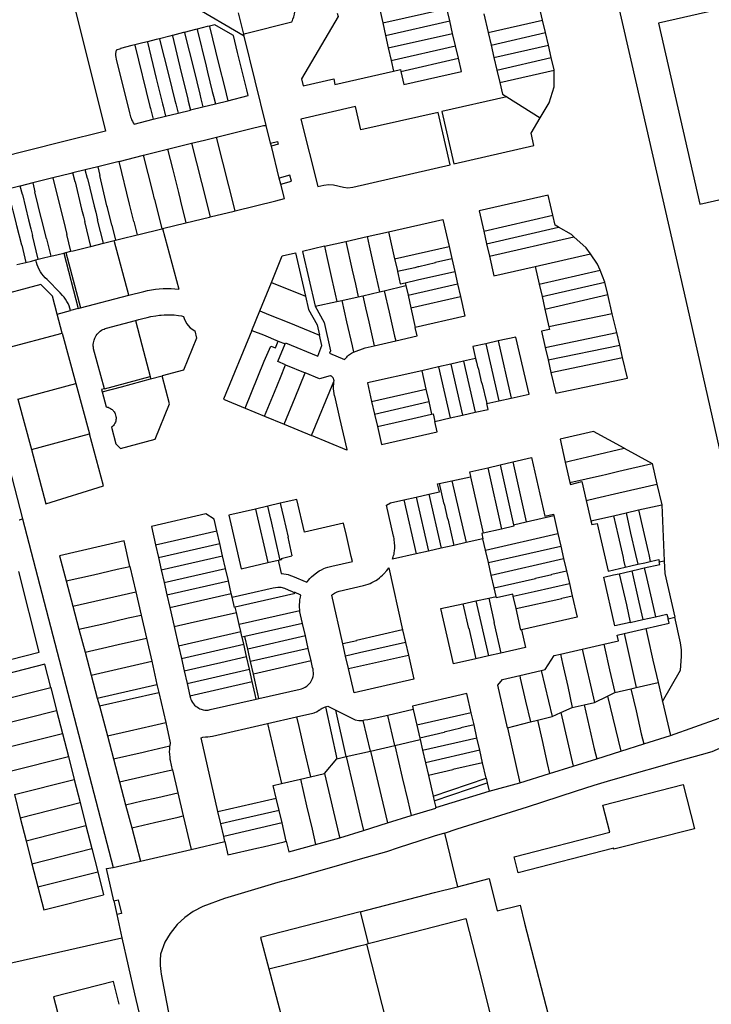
# Model space of a CAD drawing. Header units: inches. Extents: x 210911 to 224988, y 571697 to 586201.
# Tile 95 of 256: x 220359 to 220650, y 574867 to 575281. Entities that reach past the tile are written whole.
import ezdxf

# ---------------------------------------------------------------- set-up
doc = ezdxf.new("R2010")
doc.units = ezdxf.units.IN
doc.header["$MEASUREMENT"] = 0

msp = doc.modelspace()

# ---------------------------------------------------------------- linework, layer by layer
for points in [[(220549.557, 575552.813), (220555.052, 575529.027), (220562.118, 575498.496), (220569.392, 575467.394), (220582.232, 575412.036), (220588.582, 575384.225), (220601.588, 575327.387), (220609.189, 575293.746), (220618.478, 575253.379), (220633.311, 575188.511), (220639.881, 575159.65), (220647.333, 575126.589), (220658.498, 575077.477), (220660.287, 575068.117), (220671.218, 575012.648), (220674.678, 574994.515)], [(220453.186, 575273.841), (220431.154, 575286.786), (220418.254, 575294.354)], [(220384.222, 575292.783), (220380.408, 575291.827), (220387.853, 575262.107), (220394.927, 575233.929), (220376.691, 575229.374)], [(220452.95, 575274.79), (220453.81, 575275), (220473.38, 575279.96), (220473.61, 575280.551), (220473.794, 575281.062), (220474.121, 575282.056), (220474.415, 575283.136), (220474.629, 575284.196), (220474.726, 575284.772), (220474.788, 575285.231), (220474.863, 575285.877), (220474.92, 575286.47), (220474.78, 575289.86)], [(220688.601, 575236.597), (220684.294, 575255.137), (220676.006, 575290.442), (220627.686, 575279.403), (220645.123, 575203.244), (220668.551, 575208.517), (220665.251, 575222.638), (220683.354, 575227.098), (220688.601, 575236.597)], [(220509.77, 575287.46), (220511.566, 575279.482)], [(220511.566, 575279.482), (220538.607, 575285.6)], [(220539.81, 575280.343), (220538.607, 575285.6)], [(220578.852, 575280.662), (220577.02, 575288.49)], [(220450.74, 575283.69), (220451.851, 575279.217)], [(220492.41, 575283.53), (220492.81, 575282.11), (220477.41, 575255.98), (220478.09, 575253), (220490.93, 575255.93), (220491.44, 575253.57), (220516.13, 575259.21)], [(220554.148, 575283.256), (220555.964, 575275.438)], [(220433.459, 575276.836), (220432.713, 575276.648)], [(220437.669, 575277.897), (220433.459, 575276.836)], [(220433.459, 575276.836), (220433.507, 575276.637), (220437.206, 575261.247), (220437.809, 575258.798)], [(220438.611, 575278.135), (220437.669, 575277.897)], [(220448.488, 575274.312), (220440.951, 575278.725), (220438.611, 575278.135)], [(220438.611, 575278.135), (220438.656, 575277.951), (220442.478, 575262.444), (220445.045, 575252.028), (220445.627, 575249.665)], [(220451.851, 575279.217), (220452.95, 575274.79)], [(220511.566, 575279.482), (220512.751, 575274.217)], [(220512.751, 575274.217), (220539.81, 575280.343)], [(220541.013, 575275.087), (220539.81, 575280.343)], [(220555.964, 575275.438), (220578.852, 575280.662)], [(220580.085, 575275.396), (220578.852, 575280.662)], [(220417.598, 575272.844), (220416.123, 575272.473)], [(220421.94, 575273.933), (220417.598, 575272.844)], [(220417.598, 575272.844), (220417.641, 575272.671), (220421.502, 575257.277), (220424.071, 575246.852), (220424.405, 575245.497)], [(220423.066, 575274.217), (220422.964, 575274.191), (220421.94, 575273.933)], [(220427.652, 575275.373), (220423.066, 575274.217)], [(220423.066, 575274.217), (220423.109, 575274.035), (220426.723, 575258.667), (220429.341, 575248.038), (220429.699, 575246.537)], [(220428.046, 575275.472), (220427.652, 575275.373)], [(220432.713, 575276.648), (220428.046, 575275.472)], [(220428.046, 575275.472), (220428.087, 575275.308), (220431.99, 575259.861), (220434.553, 575249.438), (220435.01, 575247.581)], [(220450.501, 575267.066), (220448.76, 575274.153), (220448.488, 575274.312)], [(220453.186, 575273.841), (220452.95, 575274.79)], [(220462.546, 575236.25), (220453.186, 575273.841)], [(220512.751, 575274.217), (220513.937, 575268.951)], [(220513.937, 575268.951), (220541.013, 575275.087)], [(220542.216, 575269.831), (220541.013, 575275.087)], [(220555.964, 575275.438), (220557.187, 575270.172)], [(220557.187, 575270.172), (220580.085, 575275.396)], [(220581.315, 575270.14), (220580.085, 575275.396)], [(220405.969, 575269.929), (220401.186, 575268.734), (220401.226, 575268.566), (220399.318, 575268.075)], [(220407.163, 575270.228), (220405.969, 575269.929)], [(220410.592, 575271.085), (220409.999, 575270.937), (220407.163, 575270.228)], [(220407.163, 575270.228), (220407.202, 575270.069), (220413.581, 575244.263), (220413.791, 575243.412)], [(220412.555, 575271.578), (220410.592, 575271.085)], [(220416.123, 575272.473), (220412.555, 575271.578)], [(220412.555, 575271.578), (220412.602, 575271.379), (220416.231, 575256.081), (220418.851, 575245.45), (220419.096, 575244.455)], [(220513.937, 575268.951), (220515.123, 575263.685)], [(220515.123, 575263.685), (220542.216, 575269.831)], [(220543.419, 575264.576), (220542.216, 575269.831)], [(220557.187, 575270.172), (220558.408, 575264.915)], [(220558.408, 575264.915), (220581.315, 575270.14)], [(220582.546, 575264.884), (220581.315, 575270.14)], [(220399.318, 575268.075), (220399.179, 575267.317), (220399.111, 575266.549), (220399.115, 575265.778), (220399.191, 575265.011), (220399.339, 575264.254)], [(220454.354, 575251.38), (220450.501, 575267.066)], [(220519.228, 575259.081), (220520.51, 575253.55), (220544.69, 575259.02), (220543.419, 575264.576)], [(220519.228, 575259.081), (220543.419, 575264.576)], [(220558.408, 575264.915), (220559.628, 575259.659)], [(220559.628, 575259.659), (220582.546, 575264.884)], [(220583.75, 575259.63), (220583.75, 575259.74), (220582.546, 575264.884)], [(220399.339, 575264.254), (220404.989, 575241.683)], [(220515.123, 575263.685), (220516.13, 575259.21)], [(220437.809, 575258.798), (220439.822, 575250.625), (220440.315, 575248.623)], [(220516.13, 575259.21), (220519.04, 575259.89), (220519.228, 575259.081)], [(220559.628, 575259.659), (220560.851, 575254.391)], [(220560.851, 575254.391), (220583.75, 575259.63)], [(220577.85, 575239.56), (220581.65, 575245.84), (220583.74, 575252.58), (220583.75, 575259.63)], [(220560.851, 575254.391), (220561.98, 575249.53), (220563.86, 575248.35)], [(220440.315, 575248.623), (220441.104, 575245.421)], [(220445.627, 575249.665), (220446.352, 575246.724)], [(220446.352, 575246.724), (220454.971, 575248.865), (220454.354, 575251.38)], [(220563.86, 575248.35), (220536.47, 575242.17), (220541.49, 575220.12), (220575.2, 575227.83), (220574.02, 575233.15), (220577.85, 575239.56)], [(220563.86, 575248.35), (220577.85, 575239.56)], [(220419.096, 575244.455), (220420.142, 575240.212)], [(220424.405, 575245.497), (220425.386, 575241.516)], [(220429.699, 575246.537), (220430.626, 575242.819)], [(220430.626, 575242.819), (220430.701, 575242.838), (220435.861, 575244.119)], [(220435.01, 575247.581), (220435.861, 575244.119)], [(220435.861, 575244.119), (220441.104, 575245.421)], [(220441.104, 575245.421), (220446.352, 575246.724)], [(220540, 575219.81), (220534.98, 575241.82), (220502.35, 575234.48), (220500.12, 575244.26), (220477.06, 575238.99), (220484.31, 575210.69), (220486.81, 575211.25), (220488.93, 575211.5), (220490.9, 575211.37), (220495.05, 575210.43), (220496.95, 575210.12), (220499.04, 575210.37), (220540, 575219.81)], [(220404.989, 575241.683), (220405.413, 575239.99)], [(220405.413, 575239.99), (220405.608, 575239.329), (220405.86, 575238.687), (220406.168, 575238.07), (220406.528, 575237.483), (220406.939, 575236.929)], [(220413.791, 575243.412), (220414.904, 575238.91)], [(220414.904, 575238.91), (220420.142, 575240.212)], [(220420.142, 575240.212), (220425.386, 575241.516)], [(220425.386, 575241.516), (220430.626, 575242.819)], [(220406.939, 575236.929), (220414.904, 575238.91)], [(220441.621, 575231.443), (220455.052, 575234.766), (220461.405, 575236.292), (220461.995, 575236.306), (220462.546, 575236.25)], [(220464.38, 575228.884), (220462.546, 575236.25)], [(220431.057, 575228.815), (220436.566, 575230.192), (220441.621, 575231.443)], [(220449.398, 575200.426), (220441.621, 575231.443)], [(220376.691, 575229.374), (220362.846, 575225.916), (220337.209, 575219.503)], [(220420.997, 575226.299), (220431.057, 575228.815)], [(220431.057, 575228.815), (220435.317, 575212.326)], [(220464.38, 575228.884), (220467.226, 575229.578), (220467.562, 575228.388), (220464.692, 575227.632)], [(220464.692, 575227.632), (220464.38, 575228.884)], [(220468.035, 575214.205), (220464.692, 575227.632)], [(220400.576, 575221.191), (220410.887, 575223.77)], [(220410.887, 575223.77), (220420.997, 575226.299)], [(220415.5, 575205.264), (220414.721, 575208.404), (220410.887, 575223.77)], [(220420.997, 575226.299), (220423.176, 575217.589), (220425.539, 575208.122), (220426.268, 575205.209), (220426.458, 575204.528), (220428.73, 575195.333)], [(220391.661, 575218.974), (220386.354, 575217.653)], [(220400.576, 575221.191), (220391.661, 575218.974)], [(220391.661, 575218.974), (220392.525, 575215.23)], [(220406.851, 575195.856), (220405.033, 575203.217), (220400.576, 575221.191)], [(220321.7, 575218.12), (220359.943, 575070.819)], [(220381.148, 575216.357), (220380.202, 575216.122), (220372.7, 575214.246)], [(220386.354, 575217.653), (220381.148, 575216.357)], [(220382.033, 575212.648), (220381.148, 575216.357)], [(220387.245, 575214.05), (220386.354, 575217.653)], [(220397.468, 575194.369), (220395.635, 575201.807), (220395.467, 575202.486), (220392.525, 575215.23)], [(220468.671, 575211.652), (220473.106, 575212.848), (220472.476, 575215.403), (220468.035, 575214.205)], [(220358.989, 575210.817), (220358.845, 575210.781), (220353.751, 575209.513)], [(220364.237, 575212.129), (220358.989, 575210.817)], [(220359.862, 575207.284), (220358.989, 575210.817)], [(220372.7, 575214.246), (220364.237, 575212.129)], [(220364.237, 575212.129), (220365.132, 575208.466)], [(220372.706, 575214.22), (220372.7, 575214.246)], [(220372.706, 575214.22), (220374.6, 575206.404), (220377.813, 575193.335), (220378.517, 575190.475)], [(220382.033, 575212.648), (220384.795, 575201.066), (220385.535, 575198.211), (220386.111, 575195.893)], [(220387.245, 575214.05), (220390.127, 575202.391), (220390.76, 575199.796), (220391.522, 575196.681)], [(220435.317, 575212.326), (220438.889, 575197.836)], [(220466.605, 575204.666), (220470.19, 575205.55), (220468.671, 575211.652)], [(220468.671, 575211.652), (220468.035, 575214.205)], [(220359.862, 575207.284), (220362.482, 575196.678), (220363.452, 575192.848), (220364.135, 575189.991)], [(220369.973, 575188.676), (220368.022, 575196.632), (220367.967, 575196.855), (220365.132, 575208.466)], [(220583.161, 575198.527), (220581.24, 575206.95), (220552.17, 575200.35), (220554.118, 575191.851)], [(220359.566, 575185.922), (220357.571, 575194.047), (220357.197, 575195.5), (220354.644, 575205.881)], [(220415.5, 575205.264), (220418.641, 575192.846)], [(220449.398, 575200.426), (220466.605, 575204.666)], [(220438.889, 575197.836), (220448.973, 575200.321)], [(220448.973, 575200.321), (220449.398, 575200.426)], [(220554.118, 575191.851), (220583.161, 575198.527)], [(220585.521, 575193.536), (220584.12, 575194.32), (220583.161, 575198.527)], [(220388.701, 575185.468), (220386.111, 575195.893)], [(220393.949, 575186.761), (220391.522, 575196.681)], [(220397.468, 575194.369), (220399.034, 575188.014)], [(220406.851, 575195.856), (220408.225, 575190.28)], [(220418.924, 575192.916), (220428.73, 575195.333)], [(220428.73, 575195.333), (220428.74, 575195.335)], [(220428.74, 575195.335), (220438.596, 575197.764)], [(220438.596, 575197.764), (220438.889, 575197.836)], [(220513.99, 575191.6), (220536.89, 575196.83), (220539.491, 575185.458)], [(220366.523, 575180.002), (220364.135, 575189.991)], [(220380.261, 575183.388), (220378.517, 575190.475)], [(220401.269, 575188.565), (220408.225, 575190.28)], [(220408.225, 575190.28), (220408.945, 575190.457)], [(220408.945, 575190.457), (220418.641, 575192.846)], [(220418.641, 575192.846), (220418.803, 575192.886)], [(220418.803, 575192.886), (220418.924, 575192.916)], [(220418.924, 575192.916), (220425.75, 575167.46)], [(220505.02, 575189.56), (220513.99, 575191.6)], [(220513.99, 575191.6), (220516.588, 575180.218)], [(220554.118, 575191.851), (220555.326, 575186.581)], [(220555.326, 575186.581), (220585.521, 575193.536)], [(220592.112, 575189.492), (220591.04, 575190.45), (220585.521, 575193.536)], [(220359.566, 575185.922), (220361.334, 575178.724)], [(220369.973, 575188.676), (220371.782, 575181.298)], [(220388.701, 575185.468), (220393.949, 575186.761)], [(220393.949, 575186.761), (220395.105, 575187.046)], [(220395.105, 575187.046), (220398.57, 575187.9)], [(220398.57, 575187.9), (220399.034, 575188.014)], [(220404.7, 575164.98), (220398.71, 575187.4), (220398.57, 575187.9)], [(220399.034, 575188.014), (220401.269, 575188.565)], [(220487.07, 575185.48), (220496.05, 575187.52)], [(220496.05, 575187.52), (220505.02, 575189.56)], [(220496.05, 575187.52), (220498.75, 575175.47), (220500.05, 575169.6), (220501.18, 575164.25)], [(220505.02, 575189.56), (220505.88, 575185.63), (220508.15, 575175.54), (220510.26, 575166.36)], [(220555.326, 575186.581), (220556.535, 575181.307)], [(220556.535, 575181.307), (220592.112, 575189.492)], [(220599.024, 575182.349), (220597.29, 575184.86), (220592.112, 575189.492)], [(220371.782, 575181.298), (220374.86, 575182.057)], [(220374.86, 575182.057), (220377.248, 575182.646)], [(220377.248, 575182.646), (220378.219, 575182.885)], [(220377.248, 575182.646), (220383.402, 575159.344)], [(220378.219, 575182.885), (220380.261, 575183.388)], [(220378.219, 575182.885), (220384.37, 575159.6)], [(220380.261, 575183.388), (220381.205, 575183.621)], [(220381.205, 575183.621), (220387.933, 575185.279)], [(220387.933, 575185.279), (220388.701, 575185.468)], [(220464.73, 575170.32), (220469.3, 575181.45), (220474.81, 575182.7), (220479.01, 575164.5)], [(220487.07, 575185.48), (220477.79, 575183.36), (220483.11, 575160.26)], [(220487.07, 575185.48), (220487.92, 575181.56), (220490.21, 575171.48), (220492.26, 575162.2)], [(220516.588, 575180.218), (220539.491, 575185.458)], [(220539.491, 575185.458), (220540.662, 575180.34)], [(220575.79, 575177.05), (220599.024, 575182.349)], [(220603.08, 575175.435), (220602.07, 575177.94), (220599.024, 575182.349)], [(220357.58, 575177.798), (220361.334, 575178.724)], [(220361.334, 575178.724), (220363.639, 575179.292)], [(220363.639, 575179.292), (220365.559, 575179.765)], [(220365.559, 575179.765), (220366.523, 575180.002)], [(220370.233, 575171.507), (220369.47, 575172.259), (220368.761, 575173.063), (220368.11, 575173.913), (220367.519, 575174.807), (220366.991, 575175.739), (220366.529, 575176.706), (220366.135, 575177.702), (220365.811, 575178.724), (220365.559, 575179.765)], [(220366.523, 575180.002), (220369.366, 575180.703)], [(220369.366, 575180.703), (220371.782, 575181.298)], [(220516.588, 575180.218), (220517.592, 575175.817)], [(220526.772, 575177.013), (220533.785, 575178.614), (220533.75, 575178.77), (220540.662, 575180.34)], [(220540.662, 575180.34), (220541.905, 575174.907)], [(220556.535, 575181.307), (220558.42, 575173.08), (220575.79, 575177.05)], [(220517.592, 575175.817), (220517.816, 575174.838)], [(220526.803, 575176.878), (220526.41, 575176.789), (220525.044, 575176.479), (220517.816, 575174.838)], [(220517.816, 575174.838), (220518.08, 575173.68), (220518.98, 575169.71), (220519.076, 575169.73)], [(220521.02, 575170.14), (220526.219, 575171.35), (220541.905, 575174.907)], [(220526.772, 575177.013), (220526.803, 575176.878)], [(220541.905, 575174.907), (220543.108, 575169.648)], [(220575.79, 575177.05), (220577.462, 575169.603)], [(220577.462, 575169.603), (220603.08, 575175.435)], [(220605.124, 575170.37), (220603.08, 575175.435)], [(220374.521, 575156.995), (220372.51, 575164.45), (220367.59, 575169.4), (220346.63, 575163.78)], [(220376.74, 575164.807), (220375.752, 575165.92), (220370.233, 575171.507)], [(220459.83, 575158.37), (220464.73, 575170.32)], [(220464.73, 575170.32), (220479.01, 575164.5)], [(220519.076, 575169.73), (220521.02, 575170.14)], [(220521.02, 575170.14), (220521.3, 575168.93)], [(220522.223, 575164.876), (220543.108, 575169.648)], [(220543.108, 575169.648), (220544.31, 575164.395)], [(220577.462, 575169.603), (220578.647, 575164.328)], [(220578.647, 575164.328), (220605.124, 575170.37)], [(220606.356, 575165.151), (220605.14, 575170.33), (220605.124, 575170.37)], [(220384.37, 575159.6), (220404.7, 575164.98)], [(220404.7, 575164.98), (220411, 575166.53)], [(220411, 575166.53), (220412.608, 575166.91), (220414.23, 575167.222), (220415.864, 575167.465), (220417.507, 575167.639), (220419.155, 575167.743), (220420.807, 575167.777), (220422.459, 575167.741), (220424.107, 575167.635), (220425.75, 575167.46)], [(220503.21, 575164.71), (220510.26, 575166.36)], [(220510.26, 575166.36), (220512.2, 575166.81)], [(220512.2, 575166.81), (220521.3, 575168.93)], [(220512.2, 575166.81), (220514.31, 575157.79), (220516.6, 575147.71), (220517.03, 575145.75)], [(220521.3, 575168.93), (220522.223, 575164.876)], [(220579.837, 575159.03), (220606.356, 575165.151)], [(220608.249, 575157.091), (220606.356, 575165.151)], [(220380.188, 575158.494), (220379.883, 575159.485), (220379.513, 575160.454), (220379.078, 575161.395), (220378.581, 575162.305), (220378.024, 575163.18), (220377.409, 575164.015), (220376.74, 575164.807)], [(220479.01, 575164.5), (220480.33, 575158.86), (220483.95, 575152.39), (220484.93, 575148.09)], [(220483.11, 575160.26), (220492.26, 575162.2)], [(220492.26, 575162.2), (220494.38, 575162.69)], [(220494.38, 575162.69), (220501.18, 575164.25)], [(220494.38, 575162.69), (220496.38, 575153.71), (220498.69, 575143.62), (220499.3, 575140.89)], [(220501.18, 575164.25), (220503.21, 575164.71)], [(220503.21, 575164.71), (220504.35, 575159.64), (220505.7, 575153.74), (220507.98, 575143.67)], [(220522.223, 575164.876), (220523.422, 575159.614)], [(220523.422, 575159.614), (220544.31, 575164.395)], [(220544.31, 575164.395), (220546.2, 575156.13), (220525.3, 575151.37)], [(220578.647, 575164.328), (220579.837, 575159.03)], [(220374.521, 575156.995), (220380.188, 575158.494)], [(220376.68, 575148.99), (220374.521, 575156.995)], [(220383.402, 575159.344), (220380.188, 575158.494)], [(220383.402, 575159.344), (220384.37, 575159.6)], [(220407.42, 575154.21), (220408.955, 575154.657), (220410.532, 575155.087), (220412.358, 575155.542), (220413.969, 575155.879), (220416.11, 575156.243), (220417.56, 575156.462), (220418.28, 575156.55), (220419.527, 575156.652), (220420.678, 575156.691), (220422.259, 575156.673), (220423.707, 575156.605), (220425.559, 575156.41), (220426.889, 575156.18), (220427.71, 575156), (220427.95, 575155.15), (220428.93, 575152.94), (220430.52, 575151.14), (220432.48, 575149.9), (220433.19, 575146.82), (220427.66, 575133.39), (220418.72, 575131.04)], [(220456.44, 575150.12), (220459.83, 575158.37)], [(220459.83, 575158.37), (220463.5, 575156.85), (220472.04, 575153.38), (220484.93, 575148.09)], [(220483.11, 575160.26), (220486.9, 575153.44), (220489.62, 575141.48), (220489.2, 575140.5), (220495.51, 575137.89), (220495.757, 575138.202), (220496.41, 575138.897), (220496.8, 575139.267), (220497.223, 575139.624), (220497.637, 575139.929), (220498.034, 575140.2), (220498.474, 575140.472), (220499.3, 575140.89)], [(220523.422, 575159.614), (220525.3, 575151.37)], [(220579.837, 575159.03), (220581.52, 575151.534)], [(220608.249, 575157.091), (220581.52, 575151.534)], [(220610.102, 575149.199), (220608.249, 575157.091)], [(220394.4, 575125.57), (220389.85, 575142.38), (220389.814, 575142.565), (220389.749, 575143.025), (220389.711, 575143.535), (220389.716, 575144.224), (220389.794, 575144.889), (220389.89, 575145.451), (220390.023, 575145.925), (220390.158, 575146.36), (220390.365, 575146.863), (220390.643, 575147.423), (220390.997, 575147.976), (220391.383, 575148.507), (220391.789, 575148.964), (220392.259, 575149.418), (220392.651, 575149.745), (220393.211, 575150.13), (220393.781, 575150.438), (220394.325, 575150.685), (220394.74, 575150.839), (220395.23, 575151), (220407.42, 575154.21)], [(220407.42, 575154.21), (220410.14, 575144.03), (220411.54, 575138.71), (220413.6, 575130.67)], [(220352.36, 575142.45), (220376.68, 575148.99)], [(220376.68, 575148.99), (220382.42, 575127.77)], [(220456.44, 575150.12), (220444.53, 575121.13), (220453.61, 575117.38)], [(220456.44, 575150.12), (220461.39, 575148.17), (220467.59, 575145.62)], [(220517.03, 575145.75), (220526.15, 575147.85), (220525.3, 575151.37)], [(220581.52, 575151.534), (220581.75, 575150.51), (220578.37, 575149.72), (220579.966, 575142.902)], [(220579.966, 575142.902), (220610.102, 575149.199)], [(220611.356, 575143.859), (220610.102, 575149.199)], [(220453.61, 575117.38), (220461.72, 575137.13), (220464.45, 575143.52), (220466.41, 575142.72), (220467.59, 575145.62)], [(220470.67, 575135.63), (220467.45, 575136.96), (220470.53, 575144.38)], [(220467.59, 575145.62), (220470.53, 575144.38)], [(220470.53, 575144.38), (220470.71, 575144.82), (220484.19, 575139.29), (220485.93, 575143.69), (220484.93, 575148.09)], [(220507.98, 575143.67), (220517.03, 575145.75)], [(220554.957, 575144.504), (220549.59, 575143.32), (220550.67, 575138.27)], [(220560.233, 575145.668), (220554.957, 575144.504)], [(220554.957, 575144.504), (220560.437, 575120.439)], [(220565.696, 575121.617), (220573.17, 575123.29), (220567.67, 575147.31), (220560.233, 575145.668)], [(220560.233, 575145.668), (220565.696, 575121.617)], [(220499.3, 575140.89), (220504.16, 575142.79), (220507.98, 575143.67)], [(220579.966, 575142.902), (220581.179, 575137.718)], [(220581.179, 575137.718), (220611.356, 575143.859)], [(220612.564, 575138.715), (220611.356, 575143.859)], [(220545.57, 575137.118), (220540.301, 575135.927)], [(220550.67, 575138.27), (220545.57, 575137.118)], [(220545.57, 575137.118), (220550.435, 575115.633)], [(220550.67, 575138.27), (220551.05, 575136.69), (220551.6, 575134.26), (220551.727, 575134.289), (220553.193, 575127.961), (220553.32, 575127.99), (220555.35, 575119.3)], [(220581.179, 575137.718), (220582.427, 575132.384)], [(220582.427, 575132.384), (220584.45, 575123.74), (220614.61, 575130), (220612.564, 575138.715)], [(220582.427, 575132.384), (220612.564, 575138.715)], [(220461.79, 575114.03), (220465.99, 575124.15), (220468.52, 575130.31), (220470.67, 575135.63)], [(220470.02, 575110.62), (220474.66, 575121.89), (220478.91, 575132.24)], [(220470.67, 575135.63), (220478.91, 575132.24)], [(220491.004, 575129.473), (220490.917, 575129.727), (220490.859, 575129.853), (220490.728, 575130.082), (220490.675, 575130.159), (220490.456, 575130.418), (220490.3, 575130.553), (220490.164, 575130.657), (220489.969, 575130.773), (220489.816, 575130.849), (220489.611, 575130.927), (220489.42, 575130.98), (220484.95, 575129.76), (220478.91, 575132.24)], [(220527.977, 575133.143), (220505.12, 575127.98), (220506.909, 575120.173)], [(220535.032, 575134.737), (220527.977, 575133.143)], [(220527.977, 575133.143), (220529.734, 575125.401)], [(220540.301, 575135.927), (220535.032, 575134.737)], [(220535.032, 575134.737), (220539.91, 575113.275)], [(220540.301, 575135.927), (220545.173, 575114.454)], [(220358.01, 575121.18), (220382.42, 575127.77)], [(220382.42, 575127.77), (220388.16, 575106.53)], [(220393.4, 575124.25), (220395.1, 575117.93), (220395.508, 575117.865), (220395.937, 575117.746), (220396.46, 575117.56), (220396.937, 575117.294), (220397.412, 575116.966), (220397.691, 575116.751), (220398.033, 575116.421), (220398.281, 575116.124), (220398.487, 575115.844), (220398.744, 575115.406), (220398.965, 575114.934), (220399.121, 575114.5), (220399.245, 575113.878), (220399.303, 575113.422), (220399.299, 575112.904), (220399.253, 575112.534), (220399.156, 575111.958), (220399.006, 575111.503), (220398.818, 575111.023), (220398.481, 575110.463), (220398.18, 575110.049), (220397.847, 575109.722), (220397.4, 575109.32), (220399.27, 575102.39), (220401.2, 575100.46), (220415.75, 575104.37), (220421.87, 575119.27), (220418.72, 575131.04)], [(220393.4, 575124.25), (220401.55, 575126.36), (220413.86, 575129.71)], [(220394.4, 575125.57), (220413.6, 575130.67)], [(220413.6, 575130.67), (220413.86, 575129.71)], [(220413.86, 575129.71), (220418.72, 575131.04)], [(220481.55, 575105.85), (220491.05, 575128.58)], [(220491.288, 575122.559), (220491.106, 575123.551), (220490.981, 575124.553), (220490.913, 575125.559), (220490.901, 575126.568), (220490.947, 575127.576), (220491.05, 575128.58)], [(220491.05, 575128.58), (220491.077, 575128.836), (220491.076, 575128.983), (220491.057, 575129.207), (220491.004, 575129.473)], [(220394.4, 575125.57), (220393.16, 575125.25), (220393.4, 575124.25)], [(220506.909, 575120.173), (220529.734, 575125.401)], [(220529.734, 575125.401), (220530.933, 575120.117)], [(220358.01, 575121.18), (220363.68, 575099.94)], [(220491.288, 575122.559), (220493.411, 575113.163), (220496.407, 575100.033)], [(220506.909, 575120.173), (220508.113, 575114.917)], [(220508.113, 575114.917), (220530.933, 575120.117)], [(220530.933, 575120.117), (220532.127, 575114.856)], [(220555.35, 575119.3), (220560.437, 575120.439)], [(220560.437, 575120.439), (220565.696, 575121.617)], [(220453.61, 575117.38), (220461.79, 575114.03)], [(220545.173, 575114.454), (220550.435, 575115.633)], [(220550.435, 575115.633), (220555.91, 575116.86), (220555.35, 575119.3)], [(220461.79, 575114.03), (220470.02, 575110.62)], [(220508.113, 575114.917), (220509.321, 575109.642)], [(220509.321, 575109.642), (220524.193, 575113.058), (220532.127, 575114.856)], [(220509.321, 575109.642), (220511.04, 575102.14), (220534.44, 575107.44), (220533.46, 575111.83), (220533.48, 575111.834)], [(220532.127, 575114.856), (220532.761, 575115.001), (220533.48, 575111.834)], [(220533.48, 575111.834), (220539.91, 575113.275)], [(220539.91, 575113.275), (220545.173, 575114.454)], [(220470.02, 575110.62), (220481.55, 575105.85)], [(220613.25, 575100.48), (220600.31, 575107.54), (220586.29, 575104.31), (220588.46, 575094.7)], [(220363.68, 575099.94), (220369.72, 575077.17), (220394.07, 575084.65), (220388.16, 575106.53)], [(220363.68, 575099.94), (220388.16, 575106.53)], [(220496.49, 575099.669), (220481.55, 575105.85)], [(220496.407, 575100.033), (220496.49, 575099.669)], [(220588.46, 575094.7), (220590.58, 575095.2), (220600.22, 575097.42), (220613.25, 575100.48)], [(220613.25, 575100.48), (220625.02, 575094.08)], [(220561.031, 575093.547), (220566.305, 575094.754)], [(220566.305, 575094.754), (220574.24, 575096.57), (220579.8, 575071.9), (220583.51, 575072.72), (220583.63, 575072.192)], [(220566.305, 575094.754), (220571.942, 575069.526)], [(220588.46, 575094.7), (220590.42, 575086.07)], [(220548.485, 575088.533), (220548.7, 575088.58), (220548.24, 575090.62), (220555.768, 575092.343)], [(220555.768, 575092.343), (220561.031, 575093.547)], [(220555.768, 575092.343), (220561.56, 575066.534)], [(220561.031, 575093.547), (220566.689, 575068.328)], [(220590.42, 575086.07), (220604.15, 575089.25), (220605.39, 575089.53), (220610.94, 575090.81), (220625.02, 575094.08)], [(220625.02, 575094.08), (220627.04, 575085.39)], [(220535.303, 575085.641), (220540.708, 575086.827)], [(220540.708, 575086.827), (220548.485, 575088.533)], [(220540.708, 575086.827), (220546.656, 575060.827)], [(220548.485, 575088.533), (220553.838, 575064.774)], [(220590.42, 575086.07), (220590.59, 575085.33), (220595.43, 575086.47), (220597.28, 575078.57)], [(220530.934, 575081.2), (220535.43, 575082.24), (220534.66, 575085.5), (220535.303, 575085.641)], [(220535.303, 575085.641), (220537.28, 575077.03), (220537.416, 575077.061), (220538.853, 575070.719), (220538.99, 575070.75), (220541.534, 575059.662)], [(220597.28, 575078.57), (220601.31, 575079.53), (220610.96, 575081.74), (220627.04, 575085.39)], [(220627.04, 575085.39), (220629.04, 575076.75)], [(220467.55, 575053.42), (220468.8, 575047.84), (220469.197, 575047.807), (220469.954, 575047.711), (220470.909, 575047.539), (220471.747, 575047.348), (220472.799, 575047.013), (220473.59, 575046.7), (220479.69, 575044.23), (220479.89, 575044.443), (220480.298, 575044.994), (220480.917, 575045.681), (220481.656, 575046.459), (220483.102, 575047.697), (220484.315, 575048.557), (220484.879, 575048.888), (220485.865, 575049.423), (220486.814, 575049.866), (220487.549, 575050.153), (220488.503, 575050.505), (220490.21, 575050.93), (220498.81, 575052.9), (220498.31, 575055), (220496.29, 575063.77), (220495.05, 575069.06), (220478.67, 575065.26), (220475.46, 575078.98), (220468.397, 575077.347)], [(220525.599, 575056.037), (220515.72, 575053.79), (220515.899, 575054.389), (220516.033, 575054.81), (220516.167, 575055.423), (220516.33, 575055.997), (220516.381, 575056.484), (220516.514, 575057.31), (220516.612, 575058.446), (220516.645, 575059.672), (220516.596, 575060.391), (220516.537, 575061.092), (220516.46, 575061.759), (220516.355, 575062.495), (220516.196, 575063.168), (220516.12, 575063.54), (220513.13, 575076.58), (220514.9, 575077.49), (220520.419, 575078.767)], [(220520.419, 575078.767), (220525.674, 575079.983)], [(220520.419, 575078.767), (220525.599, 575056.037)], [(220525.674, 575079.983), (220530.934, 575081.2)], [(220525.674, 575079.983), (220530.863, 575057.235)], [(220530.934, 575081.2), (220536.123, 575058.431)], [(220597.28, 575078.57), (220599.25, 575069.98)], [(220457.988, 575074.94), (220446.74, 575072.34), (220451.92, 575049.83), (220463.15, 575052.409)], [(220463.178, 575076.14), (220457.988, 575074.94)], [(220457.988, 575074.94), (220463.15, 575052.409)], [(220468.397, 575077.347), (220463.178, 575076.14)], [(220464.543, 575070.289), (220464.45, 575070.696), (220463.178, 575076.14)], [(220468.397, 575077.347), (220469.764, 575071.49)], [(220614.02, 575073.33), (220619.3, 575074.54)], [(220619.3, 575074.54), (220629.04, 575076.75)], [(220619.3, 575074.54), (220621.21, 575066.03), (220623.3, 575056.98), (220623.56, 575055.82), (220624.24, 575052.9)], [(220629.04, 575076.75), (220630.12, 575053.17)], [(220358.459, 575070.361), (220358.697, 575070.435), (220359.943, 575070.819)], [(220359.943, 575070.819), (220398.03, 574924.12)], [(220441.784, 575065.739), (220440.67, 575070.63), (220437.08, 575072.88), (220414.17, 575067.65), (220415.941, 575059.876)], [(220468.267, 575054.03), (220464.543, 575070.289)], [(220469.764, 575071.49), (220471.716, 575063.124)], [(220571.942, 575069.526), (220583.63, 575072.192)], [(220583.63, 575072.192), (220585.355, 575064.624)], [(220599.25, 575069.98), (220608.76, 575072.14)], [(220599.25, 575069.98), (220599.58, 575068.41), (220601.93, 575068.91), (220606.55, 575048.86), (220613.68, 575050.49)], [(220608.76, 575072.14), (220614.02, 575073.33)], [(220608.76, 575072.14), (220610.68, 575063.62), (220612.77, 575054.57), (220613.02, 575053.42), (220613.68, 575050.49)], [(220614.02, 575073.33), (220615.94, 575064.83), (220618.03, 575055.78), (220618.95, 575051.69)], [(220415.941, 575059.876), (220441.784, 575065.739)], [(220442.985, 575060.464), (220441.784, 575065.739)], [(220561.56, 575066.534), (220553.838, 575064.774)], [(220566.689, 575068.328), (220566.822, 575067.734), (220561.56, 575066.534)], [(220566.689, 575068.328), (220571.942, 575069.526)], [(220405.16, 575050.81), (220402.71, 575061.51), (220375.47, 575055.28), (220378.28, 575044.7)], [(220471.716, 575063.124), (220471.57, 575063.09), (220473.382, 575055.205)], [(220553.79, 575062.45), (220546.656, 575060.827)], [(220553.838, 575064.774), (220553.29, 575064.649), (220553.79, 575062.45)], [(220554.882, 575057.648), (220553.79, 575062.45)], [(220554.882, 575057.648), (220585.355, 575064.624)], [(220585.355, 575064.624), (220586.554, 575059.363)], [(220415.941, 575059.876), (220417.143, 575054.601)], [(220417.143, 575054.601), (220442.985, 575060.464)], [(220444.184, 575055.199), (220442.985, 575060.464)], [(220536.123, 575058.431), (220530.863, 575057.235)], [(220541.534, 575059.662), (220536.123, 575058.431)], [(220546.656, 575060.827), (220541.534, 575059.662)], [(220556.08, 575052.378), (220554.882, 575057.648)], [(220556.08, 575052.378), (220586.554, 575059.363)], [(220586.554, 575059.363), (220587.759, 575054.076)], [(220417.143, 575054.601), (220418.342, 575049.336)], [(220418.342, 575049.336), (220444.184, 575055.199)], [(220445.382, 575049.934), (220444.184, 575055.199)], [(220463.15, 575052.409), (220467.55, 575053.42)], [(220467.55, 575053.42), (220468.364, 575053.607)], [(220468.364, 575053.607), (220468.267, 575054.03)], [(220468.364, 575053.607), (220468.916, 575053.726)], [(220468.817, 575054.156), (220473.382, 575055.205)], [(220468.817, 575054.156), (220468.916, 575053.726)], [(220530.863, 575057.235), (220525.599, 575056.037)], [(220557.273, 575047.131), (220587.759, 575054.076)], [(220587.759, 575054.076), (220588.933, 575048.926)], [(220624.24, 575052.9), (220626.6, 575053.43), (220627.79, 575053.71), (220628.02, 575052.68)], [(220628.02, 575052.68), (220630.12, 575053.17)], [(220630.12, 575053.17), (220630.38, 575047.82), (220634.55, 575029.38)], [(220378.28, 575044.7), (220389.87, 575047.32), (220399.8, 575049.62), (220405.16, 575050.81)], [(220405.16, 575050.81), (220407.62, 575040.09)], [(220418.342, 575049.336), (220419.541, 575044.071)], [(220419.541, 575044.071), (220445.382, 575049.934)], [(220446.581, 575044.669), (220445.382, 575049.934)], [(220503.52, 575042.75), (220504.463, 575043.008), (220505.448, 575043.343), (220506.235, 575043.652), (220507.006, 575043.982), (220507.81, 575044.4), (220508.629, 575044.884), (220509.34, 575045.324), (220510.177, 575045.953), (220510.826, 575046.487), (220511.466, 575047.062), (220512.096, 575047.652), (220513.38, 575049.133), (220513.851, 575049.84), (220514.11, 575050.16), (220519.971, 575024.143)], [(220557.273, 575047.131), (220556.08, 575052.378)], [(220613.68, 575050.49), (220616.04, 575051.03), (220618.95, 575051.69)], [(220616.44, 575048.94), (220619.36, 575049.6), (220621.7, 575050.14)], [(220618.95, 575051.69), (220621.87, 575052.36), (220624.24, 575052.9)], [(220621.7, 575050.14), (220628.26, 575051.63), (220628.02, 575052.68)], [(220621.7, 575050.14), (220622.65, 575046.07), (220624.71, 575037), (220626.36, 575029.59)], [(220340.821, 575014.293), (220341.242, 575014.405), (220342.715, 575008.558), (220366.948, 575014.781), (220358.379, 575048.613)], [(220558.497, 575041.748), (220557.273, 575047.131)], [(220558.497, 575041.748), (220575.87, 575045.71), (220575.841, 575045.837), (220582.839, 575047.443), (220582.81, 575047.57), (220588.933, 575048.926)], [(220588.933, 575048.926), (220590.159, 575043.55)], [(220615.82, 575027.25), (220609.31, 575025.81), (220604.61, 575046.24), (220608.81, 575047.21), (220611.17, 575047.74)], [(220611.17, 575047.74), (220613.53, 575048.28), (220616.44, 575048.94)], [(220611.17, 575047.74), (220614.18, 575034.6), (220615.82, 575027.25)], [(220616.44, 575048.94), (220619.45, 575035.8), (220621.08, 575028.42)], [(220378.28, 575044.7), (220381.11, 575034.06)], [(220419.541, 575044.071), (220420.741, 575038.805)], [(220420.741, 575038.805), (220446.581, 575044.669)], [(220447.78, 575039.404), (220446.581, 575044.669)], [(220448.122, 575037.902), (220454.392, 575039.32), (220465.39, 575041.807), (220467.393, 575042.115), (220468.695, 575042.03), (220470.166, 575041.641), (220471.823, 575040.997), (220473.422, 575040.224), (220474.372, 575039.741)], [(220494.811, 575018.205), (220490.14, 575038.73), (220490.393, 575038.939), (220490.832, 575039.261), (220491.327, 575039.567), (220491.596, 575039.713), (220491.842, 575039.832), (220492.426, 575040.07), (220492.757, 575040.183), (220493.3, 575040.32), (220503.52, 575042.75)], [(220559.31, 575038.17), (220558.497, 575041.748)], [(220566.566, 575038.246), (220575.279, 575040.205), (220590.159, 575043.55)], [(220590.159, 575043.55), (220591.323, 575038.443)], [(220381.11, 575034.06), (220407.62, 575040.09)], [(220407.62, 575040.09), (220409.86, 575030.35)], [(220420.741, 575038.805), (220421.94, 575033.541)], [(220421.94, 575033.541), (220447.78, 575039.404)], [(220448.122, 575037.902), (220447.78, 575039.404)], [(220449.518, 575033.653), (220449.11, 575033.56), (220448.122, 575037.902)], [(220474.372, 575039.741), (220474.13, 575039.25), (220449.518, 575033.653)], [(220476.69, 575032.083), (220476.653, 575032.373), (220476.555, 575033.798), (220476.571, 575034.727), (220476.614, 575035.75), (220476.718, 575036.794), (220476.928, 575037.91), (220477.1, 575038.7), (220474.49, 575039.98), (220474.372, 575039.741)], [(220550.779, 575036.299), (220556.257, 575037.5)], [(220556.257, 575037.5), (220559.31, 575038.17)], [(220556.257, 575037.5), (220558.54, 575027.2), (220558.374, 575027.162), (220561.314, 575014.341)], [(220566.566, 575038.246), (220566.375, 575039.095), (220559.445, 575037.574), (220559.31, 575038.17)], [(220567.741, 575033.033), (220566.566, 575038.246)], [(220567.741, 575033.033), (220586.979, 575037.323), (220586.95, 575037.45), (220591.323, 575038.443)], [(220591.323, 575038.443), (220593.39, 575029.38), (220570.03, 575024.05)], [(220381.11, 575034.06), (220383.66, 575024.45)], [(220421.94, 575033.541), (220423.782, 575025.457)], [(220450.027, 575031.412), (220449.518, 575033.653)], [(220550.772, 575011.935), (220541.37, 575009.79), (220536.06, 575033.07), (220545.319, 575035.101)], [(220545.319, 575035.101), (220550.779, 575036.299)], [(220545.319, 575035.101), (220547.69, 575024.73), (220547.875, 575024.772), (220550.772, 575011.935)], [(220550.779, 575036.299), (220556.047, 575013.139)], [(220570.03, 575024.05), (220569.778, 575023.993), (220567.741, 575033.033)], [(220383.66, 575024.45), (220394.52, 575026.84), (220404.46, 575029.13), (220409.86, 575030.35)], [(220409.86, 575030.35), (220412.08, 575020.6)], [(220423.782, 575025.457), (220430.529, 575026.988), (220450.027, 575031.412)], [(220451.189, 575026.297), (220450.027, 575031.412)], [(220476.69, 575032.083), (220451.189, 575026.297)], [(220477.81, 575026.8), (220476.98, 575030.44), (220476.743, 575031.661), (220476.69, 575032.083)], [(220615.82, 575027.25), (220621.08, 575028.42)], [(220621.08, 575028.42), (220626.36, 575029.59)], [(220622.37, 575024.61), (220632.16, 575026.85), (220631.7, 575028.76)], [(220626.36, 575029.59), (220631.26, 575030.67), (220631.7, 575028.76)], [(220629.38, 574994), (220636.89, 575007.21), (220637.39, 575012.93), (220637.34, 575015.74), (220636.99, 575018.69), (220634.55, 575029.38)], [(220631.7, 575028.76), (220634.55, 575029.38)], [(220383.66, 575024.45), (220386.23, 575014.74)], [(220423.782, 575025.457), (220425.626, 575017.364)], [(220451.852, 575023.373), (220451.189, 575026.297)], [(220477.81, 575026.8), (220453.555, 575021.296)], [(220479.009, 575021.545), (220477.81, 575026.8)], [(220519.971, 575024.143), (220500.606, 575019.64), (220500.635, 575019.513), (220494.811, 575018.205)], [(220519.971, 575024.143), (220521.188, 575018.743)], [(220613.26, 575022.53), (220622.37, 575024.61)], [(220622.37, 575024.61), (220623.17, 575020.95), (220625.35, 575011.3), (220627.51, 575001.99)], [(220386.23, 575014.74), (220393.66, 575016.39), (220400.23, 575017.92), (220412.08, 575020.6)], [(220412.08, 575020.6), (220414.31, 575010.87)], [(220425.626, 575017.364), (220451.852, 575023.373)], [(220452.384, 575021.031), (220452.315, 575021.333), (220451.852, 575023.373)], [(220453.555, 575021.296), (220452.384, 575021.031)], [(220453.047, 575018.108), (220452.384, 575021.031)], [(220454.747, 575016.04), (220453.555, 575021.296)], [(220479.009, 575021.545), (220454.747, 575016.04)], [(220480.21, 575016.28), (220479.009, 575021.545)], [(220570.03, 575024.05), (220571.74, 575016.72), (220561.314, 575014.341)], [(220604.68, 575018.03), (220610.8, 575019.42), (220610.25, 575021.84), (220613.26, 575022.53)], [(220613.26, 575022.53), (220618.36, 574999.88)], [(220425.626, 575017.364), (220426.825, 575012.1)], [(220426.825, 575012.1), (220453.047, 575018.108)], [(220454.242, 575012.841), (220453.047, 575018.108)], [(220455.942, 575010.774), (220454.747, 575016.04)], [(220480.21, 575016.28), (220455.942, 575010.774)], [(220481.411, 575011.015), (220480.21, 575016.28)], [(220495.976, 575013.086), (220494.811, 575018.205)], [(220521.188, 575018.743), (220501.781, 575014.404), (220495.976, 575013.086)], [(220521.188, 575018.743), (220522.372, 575013.488)], [(220586.39, 575013.9), (220595.53, 575015.95)], [(220595.53, 575015.95), (220604.68, 575018.03)], [(220595.53, 575015.95), (220600.69, 574993.53)], [(220604.68, 575018.03), (220604.9, 575016.86), (220607.1, 575007.22), (220609.32, 574997.79)], [(220386.23, 575014.74), (220388.81, 575005.04)], [(220426.825, 575012.1), (220428.025, 575006.834)], [(220428.025, 575006.834), (220434.718, 575008.368), (220443.487, 575010.377), (220454.242, 575012.841)], [(220455.437, 575007.575), (220454.242, 575012.841)], [(220497.174, 575007.822), (220495.976, 575013.086)], [(220497.174, 575007.822), (220522.372, 575013.488)], [(220522.372, 575013.488), (220524.64, 575003.42), (220499.5, 574997.6), (220497.174, 575007.822)], [(220556.047, 575013.139), (220550.772, 575011.935)], [(220561.314, 575014.341), (220556.047, 575013.139)], [(220578.34, 575007.02), (220580.01, 575007.37), (220583.76, 575013.31), (220586.39, 575013.9)], [(220586.39, 575013.9), (220587.28, 575009.95), (220589.51, 575000.3), (220591.39, 574991.39)], [(220371.818, 574999.898), (220369.338, 575009.627), (220344.15, 575003.206), (220346.622, 574993.501)], [(220388.81, 575005.04), (220408.91, 575009.65), (220414.31, 575010.87)], [(220414.31, 575010.87), (220416.53, 575001.16)], [(220429.224, 575001.569), (220455.437, 575007.575)], [(220456.632, 575002.309), (220455.437, 575007.575)], [(220457.137, 575005.508), (220455.942, 575010.774)], [(220481.411, 575011.015), (220457.137, 575005.508)], [(220459.476, 574995.2), (220476.81, 574999.15), (220477.369, 574999.3), (220478.119, 574999.559), (220478.893, 574999.951), (220479.563, 575000.401), (220480.081, 575000.826), (220480.646, 575001.37), (220481.133, 575002.007), (220481.597, 575002.773), (220481.955, 575003.597), (220482.248, 575004.45), (220482.377, 575005.27), (220482.406, 575006.026), (220482.363, 575006.844), (220482.235, 575007.529), (220482.03, 575008.3), (220481.411, 575011.015)], [(220388.81, 575005.04), (220391.38, 574995.36)], [(220428.025, 575006.834), (220429.224, 575001.569)], [(220459.476, 574995.2), (220459.036, 574997.14), (220457.137, 575005.508)], [(220564.08, 574982.92), (220560.02, 575000.81), (220561.98, 575003.22), (220569.24, 575004.9)], [(220569.24, 575004.9), (220578.34, 575007.02)], [(220569.24, 575004.9), (220569.51, 575003.79), (220571.71, 574994.14), (220573.79, 574985.36)], [(220578.34, 575007.02), (220582.87, 574987.68)], [(220346.622, 574993.501), (220371.818, 574999.898)], [(220371.818, 574999.898), (220374.284, 574990.228)], [(220391.38, 574995.36), (220416.53, 575001.16)], [(220416.53, 575001.16), (220417.33, 574997.79)], [(220429.224, 575001.569), (220430.423, 574996.304)], [(220430.423, 574996.304), (220456.632, 575002.309)], [(220458.305, 574994.933), (220457.865, 574996.874), (220456.632, 575002.309)], [(220609.32, 574997.79), (220616, 574999.33)], [(220616, 574999.33), (220618.36, 574999.88)], [(220616, 574999.33), (220618.24, 574990.03), (220620.44, 574980.4), (220621.48, 574976.09)], [(220618.36, 574999.88), (220627.51, 575001.99)], [(220627.51, 575001.99), (220629.38, 574994)], [(220391.38, 574995.36), (220392.28, 574992.09)], [(220392.28, 574992.09), (220417.33, 574997.79)], [(220417.33, 574997.79), (220420.21, 574985.09)], [(220430.423, 574996.304), (220430.643, 574995.377), (220430.853, 574994.822), (220431.103, 574994.241), (220431.469, 574993.579), (220431.929, 574992.963), (220432.351, 574992.461), (220433.006, 574991.872), (220433.533, 574991.516), (220434.115, 574991.159), (220434.61, 574990.919), (220435.164, 574990.694), (220436.018, 574990.482), (220436.634, 574990.376), (220437.392, 574990.343), (220438.086, 574990.38), (220438.572, 574990.448), (220438.98, 574990.53), (220458.305, 574994.933)], [(220458.305, 574994.933), (220459.476, 574995.2)], [(220548.864, 574989.23), (220547.04, 574997.29), (220524.12, 574992.01), (220524.457, 574990.537)], [(220600.69, 574993.53), (220606.25, 574996.27)], [(220606.25, 574996.27), (220609.32, 574997.79)], [(220606.25, 574996.27), (220611.77, 574973.04)], [(220392.28, 574992.09), (220395.63, 574979.49)], [(220475.33, 574987.44), (220482.19, 574989.01), (220482.745, 574989.223), (220483.065, 574989.358), (220483.647, 574989.623), (220484.378, 574990.03), (220484.713, 574990.255), (220484.87, 574990.35), (220485.218, 574990.61), (220485.431, 574990.749), (220485.655, 574990.891), (220486.036, 574991.1), (220486.285, 574991.22), (220486.776, 574991.427), (220487.094, 574991.535), (220487.52, 574991.66)], [(220487.52, 574991.66), (220488.471, 574991.939)], [(220487.52, 574991.66), (220492.3, 574969.87)], [(220488.471, 574991.939), (220491.77, 574990.282)], [(220586.57, 574989.29), (220591.39, 574991.39)], [(220591.39, 574991.39), (220596.44, 574992.56)], [(220596.44, 574992.56), (220600.69, 574993.53)], [(220596.44, 574992.56), (220600.65, 574974.1), (220601.66, 574969.87)], [(220629.38, 574994), (220632.74, 574979.63)], [(220349.106, 574983.82), (220374.284, 574990.228)], [(220374.284, 574990.228), (220376.759, 574980.519)], [(220463.1, 574984.63), (220475.33, 574987.44)], [(220475.33, 574987.44), (220476.24, 574983.41), (220478.57, 574973.48), (220481.17, 574962.26)], [(220496.24, 574970.77), (220491.77, 574990.282)], [(220491.77, 574990.282), (220498.257, 574987.025), (220500.004, 574986.262), (220501.467, 574986.024), (220502.756, 574985.999), (220503.334, 574986.031)], [(220513.759, 574988.072), (220508.002, 574986.745), (220506.72, 574986.504), (220505.244, 574986.183), (220503.961, 574986.066), (220503.334, 574986.031)], [(220524.457, 574990.537), (220513.759, 574988.072)], [(220516.67, 574975.44), (220513.759, 574988.072)], [(220524.457, 574990.537), (220525.95, 574984.018)], [(220548.864, 574989.23), (220525.95, 574984.018)], [(220550.027, 574984.091), (220548.864, 574989.23)], [(220576.77, 574986.12), (220582.87, 574987.68)], [(220582.87, 574987.68), (220586.57, 574989.29)], [(220586.57, 574989.29), (220591.73, 574966.76)], [(220632.74, 574979.63), (220653.246, 574986.908)], [(220395.63, 574979.49), (220404.94, 574981.61), (220414.84, 574983.88), (220420.21, 574985.09)], [(220420.21, 574985.09), (220422.15, 574976.56), (220421.93, 574975.26)], [(220442.222, 574947.696), (220435.11, 574978.65), (220435.89, 574979), (220436.93, 574979.06), (220437.92, 574979.07), (220439.97, 574979.37), (220463.1, 574984.63)], [(220463.1, 574984.63), (220469.02, 574959.42)], [(220506.39, 574973.09), (220503.334, 574986.031)], [(220525.95, 574984.018), (220527.206, 574978.53)], [(220550.027, 574984.091), (220544.429, 574982.819), (220544.463, 574982.673), (220537.445, 574981.064), (220537.479, 574980.918), (220527.206, 574978.53)], [(220551.245, 574978.707), (220550.027, 574984.091)], [(220564.08, 574982.92), (220573.79, 574985.36)], [(220564.08, 574982.92), (220569.34, 574959.74)], [(220573.79, 574985.36), (220576.77, 574986.12)], [(220576.77, 574986.12), (220578.65, 574977.52), (220580.85, 574967.87), (220581.83, 574963.65)], [(220351.546, 574974.12), (220376.759, 574980.519)], [(220376.759, 574980.519), (220379.222, 574970.858)], [(220395.63, 574979.49), (220398.2, 574969.79)], [(220528.366, 574973.468), (220551.245, 574978.707)], [(220552.43, 574973.473), (220551.245, 574978.707)], [(220621.48, 574976.09), (220632.74, 574979.63)], [(220398.2, 574969.79), (220410.69, 574972.68), (220412.38, 574973.06), (220421.93, 574975.26)], [(220423.08, 574965.25), (220422.18, 574969.13), (220422.111, 574969.559), (220422.019, 574970.474), (220421.926, 574971.707), (220421.873, 574972.959), (220421.876, 574973.713), (220421.902, 574974.475), (220421.907, 574974.876), (220421.93, 574975.26)], [(220506.39, 574973.09), (220516.67, 574975.44)], [(220516.67, 574975.44), (220527.344, 574977.929)], [(220516.67, 574975.44), (220519.76, 574962.03), (220522.09, 574952.13), (220523.53, 574945.93)], [(220527.206, 574978.53), (220527.344, 574977.929)], [(220527.344, 574977.929), (220528.366, 574973.468)], [(220537.524, 574938.617), (220542.962, 574940.364), (220572.473, 574949.657), (220592.758, 574956.162), (220600.566, 574958.708), (220607.685, 574960.86), (220639.163, 574969.815), (220645.804, 574971.698), (220650.223, 574972.909), (220655.986, 574975.467)], [(220611.77, 574973.04), (220621.48, 574976.09)], [(220354.098, 574964.477), (220379.222, 574970.858)], [(220379.222, 574970.858), (220381.693, 574961.168)], [(220492.3, 574969.87), (220496.24, 574970.77)], [(220496.24, 574970.77), (220506.39, 574973.09)], [(220496.24, 574970.77), (220499.39, 574957.02), (220501.97, 574946.14), (220503.45, 574939.73)], [(220506.39, 574973.09), (220513.53, 574942.85)], [(220528.366, 574973.468), (220529.583, 574968.155)], [(220552.43, 574973.473), (220529.583, 574968.155)], [(220553.623, 574968.201), (220552.43, 574973.473)], [(220601.66, 574969.87), (220611.77, 574973.04)], [(220398.2, 574969.79), (220400.76, 574960.15)], [(220487.07, 574963.63), (220492.3, 574969.87)], [(220529.583, 574968.155), (220530.808, 574962.804)], [(220553.623, 574968.201), (220541.047, 574965.326), (220541.089, 574965.141), (220530.808, 574962.804)], [(220555.11, 574961.63), (220553.623, 574968.201)], [(220581.83, 574963.65), (220591.73, 574966.76)], [(220591.73, 574966.76), (220601.66, 574969.87)], [(220400.76, 574960.15), (220411.09, 574962.56), (220421.02, 574964.8), (220423.08, 574965.25)], [(220423.08, 574965.25), (220425.33, 574955.53)], [(220476.938, 574961.271), (220481.17, 574962.26)], [(220481.17, 574962.26), (220487.07, 574963.63)], [(220487.07, 574963.63), (220493.146, 574938.014), (220493.47, 574936.65)], [(220530.808, 574962.804), (220532.81, 574954.06)], [(220569.34, 574959.74), (220581.83, 574963.65)], [(220356.509, 574954.759), (220381.693, 574961.168)], [(220381.693, 574961.168), (220384.17, 574951.449)], [(220400.76, 574960.15), (220403.33, 574950.49)], [(220465.47, 574958.58), (220469.02, 574959.42)], [(220466.706, 574953.333), (220465.47, 574958.58)], [(220469.02, 574959.42), (220476.938, 574961.271)], [(220476.938, 574961.271), (220479.51, 574950.08), (220481.86, 574940.17), (220483.32, 574933.84)], [(220532.81, 574954.06), (220555.11, 574961.63)], [(220533.25, 574952.1), (220555.56, 574959.67)], [(220555.11, 574961.63), (220555.56, 574959.67)], [(220555.56, 574959.67), (220556.35, 574956.17)], [(220556.35, 574956.17), (220569.34, 574959.74)], [(220566.956, 574928.604), (220607.135, 574938.94), (220604.231, 574950.348), (220638.145, 574959.091), (220642.889, 574940.428), (220608.935, 574931.867), (220608.837, 574932.254), (220568.668, 574921.919), (220566.956, 574928.604)], [(220356.509, 574954.759), (220358.989, 574945.076)], [(220403.33, 574950.49), (220410.25, 574952.11), (220416.84, 574953.59), (220425.33, 574955.53)], [(220425.33, 574955.53), (220427.59, 574945.81)], [(220532.81, 574954.06), (220533.25, 574952.1)], [(220533.88, 574949.39), (220556.35, 574956.17)], [(220358.989, 574945.076), (220384.17, 574951.449)], [(220384.17, 574951.449), (220386.641, 574941.76)], [(220403.33, 574950.49), (220405.89, 574940.85)], [(220442.222, 574947.696), (220466.706, 574953.333)], [(220467.941, 574948.088), (220466.706, 574953.333)], [(220533.25, 574952.1), (220533.88, 574949.39)], [(220405.89, 574940.85), (220415.55, 574943.11), (220425.51, 574945.33), (220427.59, 574945.81)], [(220427.59, 574945.81), (220430.86, 574931.72)], [(220443.436, 574942.414), (220442.222, 574947.696)], [(220467.941, 574948.088), (220449.523, 574943.844), (220443.436, 574942.414)], [(220469.176, 574942.843), (220467.941, 574948.088)], [(220513.53, 574942.85), (220523.53, 574945.93)], [(220523.53, 574945.93), (220533.937, 574949.143), (220533.88, 574949.39)], [(220358.989, 574945.076), (220361.448, 574935.369)], [(220361.448, 574935.369), (220386.641, 574941.76)], [(220386.641, 574941.76), (220389.109, 574932.079)], [(220444.643, 574937.16), (220443.436, 574942.414)], [(220469.176, 574942.843), (220444.643, 574937.16)], [(220470.99, 574935.14), (220469.176, 574942.843)], [(220503.45, 574939.73), (220513.53, 574942.85)], [(220405.89, 574940.85), (220409.62, 574926.78)], [(220537.524, 574938.617), (220533.218, 574937.233), (220527.255, 574935.368), (220518.137, 574932.426), (220513.177, 574930.74), (220502.077, 574927.572), (220491.051, 574924.363), (220473.766, 574919.449), (220467.36, 574917.85), (220444.937, 574911.023), (220435.804, 574907.666), (220431.738, 574905.618), (220428.199, 574903.135), (220425.096, 574900.155), (220422.116, 574896.399), (220419.85, 574892.643), (220417.988, 574887.646), (220417.832, 574885.008), (220417.926, 574882.866), (220418.102, 574880.397), (220418.24, 574879.21), (220422.86, 574854.97)], [(220445.13, 574935.04), (220444.643, 574937.16)], [(220493.47, 574936.65), (220503.45, 574939.73)], [(220537.524, 574938.617), (220543.103, 574916.032)], [(220361.448, 574935.369), (220363.902, 574925.684)], [(220430.86, 574931.72), (220445.13, 574935.04)], [(220445.13, 574935.04), (220446.42, 574929.42), (220458.63, 574932.27), (220461.27, 574932.85), (220470.126, 574934.936)], [(220470.126, 574934.936), (220470.99, 574935.14)], [(220470.99, 574935.14), (220472.02, 574930.71), (220483.32, 574933.84)], [(220483.32, 574933.84), (220493.47, 574936.65)], [(220363.902, 574925.684), (220389.109, 574932.079)], [(220389.109, 574932.079), (220391.594, 574922.332)], [(220409.62, 574926.78), (220430.86, 574931.72)], [(220363.902, 574925.684), (220366.381, 574915.964)], [(220398.03, 574924.12), (220409.62, 574926.78)], [(220366.381, 574915.964), (220391.594, 574922.332)], [(220391.594, 574922.332), (220394.067, 574912.632)], [(220398.301, 574910.138), (220395.26, 574923.72), (220398.03, 574924.12)], [(220543.103, 574916.032), (220556.374, 574919.432), (220559.832, 574905.934), (220569.382, 574908.331), (220571.34, 574900.73), (220583.24, 574854.71), (220592.595, 574818.64)], [(220366.381, 574915.964), (220368.838, 574906.275), (220394.067, 574912.632)], [(220502.121, 574905.43), (220533.415, 574913.549), (220543.103, 574916.032)], [(220398.301, 574910.138), (220400.222, 574910.572), (220401.544, 574904.726), (220399.608, 574904.288)], [(220398.301, 574910.138), (220399.608, 574904.288)], [(220399.608, 574904.288), (220401.788, 574894.533)], [(220502.121, 574905.43), (220497.105, 574904.128), (220460.111, 574894.672), (220463.609, 574881.484)], [(220502.121, 574905.43), (220505.519, 574892.115)], [(220505.519, 574892.115), (220524.212, 574896.907), (220546.601, 574902.618), (220553.547, 574875.319), (220561.173, 574844.744), (220568.183, 574817.029), (220569.283, 574812.772)], [(220095.9, 574825.379), (220401.788, 574894.533)], [(220401.788, 574894.533), (220407.06, 574870.94), (220410.66, 574855.53)], [(220463.609, 574881.484), (220481.363, 574885.883), (220501.195, 574891.007), (220504.713, 574891.909)], [(220504.713, 574891.909), (220505.519, 574892.115)], [(220504.713, 574891.909), (220515.602, 574849.305), (220515.887, 574849.391), (220517.541, 574843.303), (220517.826, 574843.389), (220522.058, 574827.949)], [(220463.609, 574881.484), (220480.571, 574817.447), (220522.058, 574827.949)], [(220400.624, 574866.539), (220398.16, 574876.13), (220372.95, 574869.7), (220375.424, 574860.029)]]:
    msp.add_lwpolyline(points)

doc.saveas('drawing.dxf')
